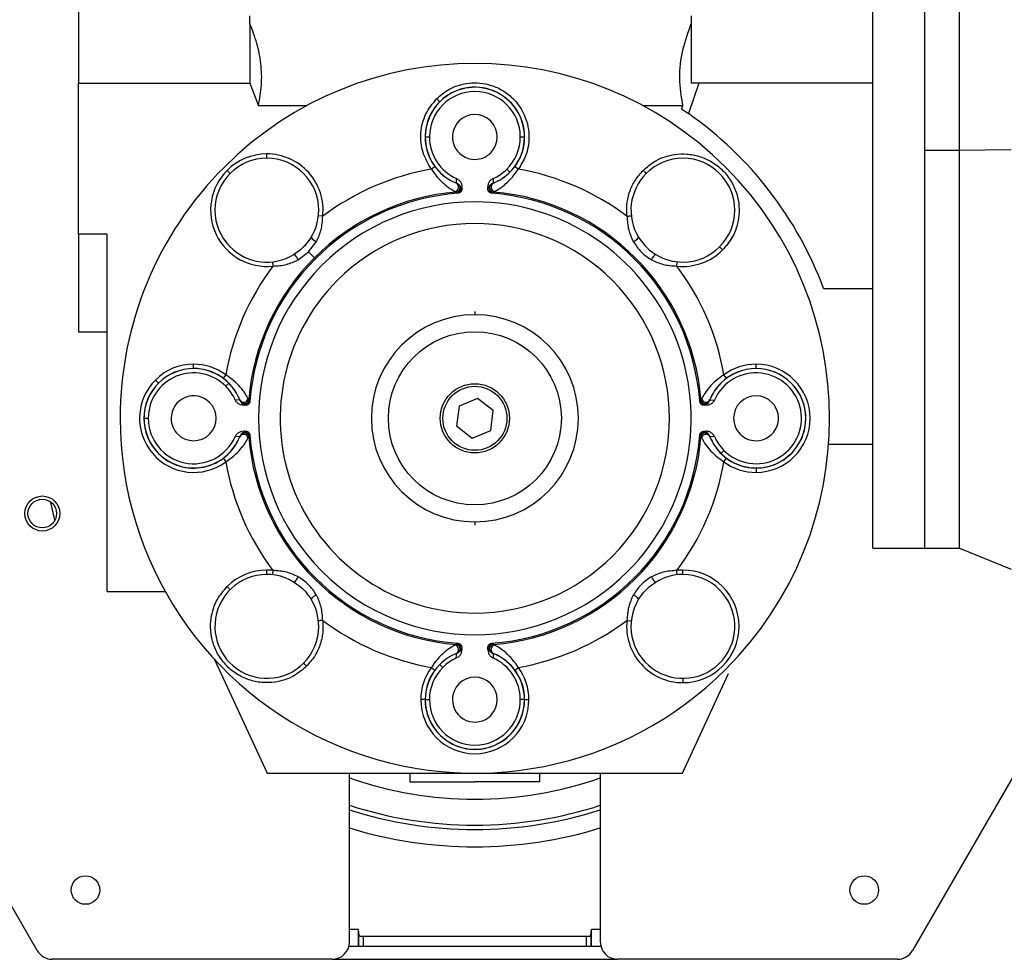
# Model space of a CAD drawing. Header units: millimetres. Extents: x 0 to 420, y 0 to 297.
# Tile 10 of 19: x 128 to 162, y 191 to 222. Entities that reach past the tile are written whole.
import ezdxf

# ---------------------------------------------------------------- set-up
doc = ezdxf.new("R2010")
doc.units = ezdxf.units.MM

msp = doc.modelspace()

# ---------------------------------------------------------------- linework, layer by layer
at = {"color": 7, "linetype": 'Continuous', "lineweight": 25}
for p, q in [((157.2277, 204.4912), (157.2277, 230.961)), ((158.9923, 204.4912), (158.9923, 230.961)), ((158.9923, 218.0172), (158.9923, 230.961)), ((160.1688, 218.0172), (160.1688, 230.961)), ((130.2285, 223.6083), (130.2285, 220.2901)), ((136.0518, 222.3124), (136.0518, 222.5789)), ((151.0514, 222.5789), (151.0514, 222.3124)), ((136.0518, 222.3124), (136.0518, 220.2901)), ((151.0514, 222.3124), (151.0514, 220.2901)), ((130.2285, 215.1621), (130.2285, 220.2901)), ((130.2285, 220.2901), (136.0518, 220.2901)), ((136.0518, 220.2901), (136.3436, 219.5224)), ((151.3174, 220.2901), (150.9627, 219.2552)), ((151.3174, 220.2901), (151.0514, 220.2901)), ((157.2277, 220.2901), (151.3174, 220.2901)), ((142.506, 219.654), (142.5029, 219.6572)), ((137.9863, 219.5224), (136.3436, 219.5224)), ((150.7596, 219.5224), (149.411, 219.5224)), ((150.7596, 219.5224), (150.7266, 219.4169)), ((150.7266, 219.4169), (150.9627, 219.2552)), ((142.012, 218.4614), (142.1546, 218.4614)), ((145.2427, 218.4614), (145.3853, 218.4614)), ((136.6278, 217.7383), (136.6278, 217.8854)), ((158.9923, 204.4912), (158.9923, 218.0172)), ((158.9923, 218.0172), (160.1688, 218.0172)), ((160.1688, 218.0172), (161.9334, 218.0328)), ((160.1688, 204.4912), (160.1688, 218.0172)), ((135.38, 217.2215), (135.276, 217.3255)), ((144.7905, 217.3695), (144.8913, 217.2687)), ((143.0712, 216.8958), (143.0795, 217.0469)), ((143.0723, 216.8905), (143.0712, 216.8958)), ((144.3178, 217.0469), (144.3262, 216.8958)), ((144.325, 216.8905), (144.3262, 216.8958)), ((143.0302, 216.6117), (143.0628, 216.5893)), ((143.0725, 216.5812), (143.0628, 216.5893)), ((143.0832, 216.5785), (143.0725, 216.5812)), ((143.1215, 216.5619), (143.0832, 216.5785)), ((143.1215, 216.5472), (143.1215, 216.5619)), ((143.1578, 216.838), (143.1379, 216.8541)), ((143.1796, 216.8229), (143.1578, 216.838)), ((143.2575, 216.7084), (143.1796, 216.8229)), ((143.2575, 216.7717), (143.2575, 216.6939)), ((144.1398, 216.7084), (144.2178, 216.8229)), ((144.1398, 216.6939), (144.1398, 216.7717)), ((144.2178, 216.8229), (144.2396, 216.838)), ((144.2595, 216.8541), (144.2396, 216.838)), ((144.2758, 216.5472), (144.2759, 216.5619)), ((144.2759, 216.5619), (144.3141, 216.5785)), ((144.3248, 216.5812), (144.3141, 216.5785)), ((144.3346, 216.5893), (144.3248, 216.5812)), ((144.3346, 216.5893), (144.3672, 216.6117)), ((138.5284, 215.7679), (138.3822, 215.7837)), ((131.199, 215.1621), (130.2285, 215.1621)), ((130.2285, 215.1621), (130.2285, 211.8439)), ((131.199, 203.0206), (131.199, 215.1621)), ((138.0445, 214.557), (138.3167, 214.9091)), ((137.6924, 214.2848), (138.0445, 214.557)), ((138.245, 214.3565), (138.0445, 214.557)), ((152.0173, 214.7259), (152.1213, 214.6219)), ((136.8178, 214.2193), (136.8336, 214.0731)), ((138.245, 214.3565), (138.2779, 214.3236)), ((150.5637, 214.0731), (150.5795, 214.2193)), ((155.5509, 213.3145), (157.2277, 213.3145)), ((143.6987, 212.5319), (143.6987, 212.4216)), ((130.2285, 211.8439), (131.199, 211.8439)), ((128.8234, 190.8151), (117.4259, 210.5562)), ((134.1401, 210.5939), (134.1401, 210.741)), ((134.1401, 210.5939), (134.1401, 210.5895)), ((153.2572, 210.5939), (153.2572, 210.741)), ((153.2572, 210.5939), (153.2572, 210.5895)), ((132.9443, 210.0986), (132.8403, 210.2026)), ((135.2326, 210.3812), (135.1452, 210.2629)), ((152.2522, 210.2629), (152.1648, 210.3812)), ((132.9443, 210.0986), (132.9475, 210.0955)), ((135.3328, 210.0955), (135.232, 209.9946)), ((152.0614, 210.0986), (152.0646, 210.0955)), ((135.7057, 209.5303), (135.5546, 209.522)), ((135.7057, 209.5303), (135.711, 209.5292)), ((136.0122, 209.5387), (135.9898, 209.5713)), ((136.0122, 209.5387), (136.0202, 209.529)), ((136.0202, 209.529), (136.023, 209.5183)), ((136.023, 209.5183), (136.0396, 209.48)), ((143.7871, 209.5763), (143.1597, 209.3161)), ((144.3261, 209.163), (143.7871, 209.5763)), ((151.3577, 209.48), (151.3743, 209.5183)), ((151.3771, 209.529), (151.3743, 209.5183)), ((151.3771, 209.529), (151.3851, 209.5387)), ((151.4076, 209.5713), (151.3851, 209.5387)), ((151.6916, 209.5303), (151.6864, 209.5292)), ((151.6916, 209.5303), (151.8427, 209.522)), ((135.7474, 209.4636), (135.7635, 209.4437)), ((135.7635, 209.4437), (135.7786, 209.4219)), ((135.7786, 209.4219), (135.8931, 209.344)), ((135.9076, 209.344), (135.8298, 209.344)), ((136.0396, 209.48), (136.0543, 209.48)), ((143.1597, 209.3161), (143.0713, 208.6426)), ((151.343, 209.48), (151.3577, 209.48)), ((151.5675, 209.344), (151.4898, 209.344)), ((151.6187, 209.4219), (151.5042, 209.344)), ((151.6339, 209.4437), (151.6187, 209.4219)), ((151.6339, 209.4437), (151.6499, 209.4636)), ((131.6583, 208.7081), (131.6531, 209.0415)), ((132.4535, 208.9028), (132.5961, 208.9028)), ((144.2377, 208.4896), (144.3261, 209.163)), ((143.0713, 208.6426), (143.6103, 208.2294)), ((135.7057, 208.2753), (135.5546, 208.2837)), ((135.711, 208.2765), (135.7057, 208.2753)), ((135.7635, 208.3619), (135.7474, 208.342)), ((135.7635, 208.3619), (135.7786, 208.3837)), ((135.7786, 208.3837), (135.8931, 208.4617)), ((135.8298, 208.4617), (135.9076, 208.4617)), ((135.9898, 208.2343), (136.0122, 208.2669)), ((136.0202, 208.2767), (136.0122, 208.2669)), ((136.023, 208.2874), (136.0202, 208.2767)), ((136.023, 208.2874), (136.0396, 208.3256)), ((136.0543, 208.3257), (136.0396, 208.3256)), ((143.6103, 208.2294), (144.2377, 208.4896)), ((151.343, 208.3257), (151.3577, 208.3256)), ((151.3577, 208.3256), (151.3743, 208.2874)), ((151.3771, 208.2767), (151.3743, 208.2874)), ((151.3851, 208.2669), (151.3771, 208.2767)), ((151.3851, 208.2669), (151.4076, 208.2343)), ((151.4898, 208.4617), (151.5675, 208.4617)), ((151.5042, 208.4617), (151.6187, 208.3837)), ((151.6187, 208.3837), (151.6339, 208.3619)), ((151.6499, 208.342), (151.6339, 208.3619)), ((151.6916, 208.2753), (151.6864, 208.2765)), ((151.8427, 208.2837), (151.6916, 208.2753)), ((155.7248, 208.0205), (157.2277, 208.0205)), ((135.1452, 207.5427), (135.2326, 207.4245)), ((152.0646, 207.7102), (152.1654, 207.811)), ((152.1648, 207.4245), (152.2522, 207.5427)), ((153.2572, 207.2117), (153.2572, 207.2162)), ((153.2572, 207.2117), (153.2572, 207.0646)), ((129.4216, 205.4433), (129.2905, 206.0393)), ((143.6987, 205.3841), (143.6987, 205.2737)), ((157.2277, 204.4912), (158.9923, 204.4912)), ((158.9923, 204.4912), (160.1688, 204.4912)), ((160.1688, 204.4912), (161.9334, 203.7782)), ((136.6278, 203.5966), (136.6278, 203.7437)), ((136.8336, 203.7326), (136.8178, 203.5864)), ((150.5795, 203.5864), (150.5637, 203.7326)), ((150.7695, 203.5966), (150.7695, 203.7437)), ((135.38, 203.0798), (135.276, 203.1837)), ((131.199, 203.0206), (133.1722, 203.0206)), ((148.8689, 202.0378), (149.0151, 202.0219)), ((143.0628, 201.2164), (143.0302, 201.1939)), ((143.0628, 201.2164), (143.0725, 201.2244)), ((143.0725, 201.2244), (143.0832, 201.2272)), ((143.1215, 201.2437), (143.0832, 201.2272)), ((143.1215, 201.2585), (143.1215, 201.2437)), ((144.2758, 201.2585), (144.2759, 201.2437)), ((144.3141, 201.2272), (144.2759, 201.2437)), ((144.3141, 201.2272), (144.3248, 201.2244)), ((144.3248, 201.2244), (144.3346, 201.2164)), ((144.3672, 201.1939), (144.3346, 201.2164)), ((143.0712, 200.9099), (143.0723, 200.9151)), ((143.0795, 200.7588), (143.0712, 200.9099)), ((143.1379, 200.9516), (143.1578, 200.9676)), ((143.1796, 200.9828), (143.1578, 200.9676)), ((143.2575, 201.0972), (143.1796, 200.9828)), ((143.2575, 201.1117), (143.2575, 201.0339)), ((144.1398, 201.0339), (144.1398, 201.1117)), ((144.2178, 200.9828), (144.1398, 201.0972)), ((144.2396, 200.9676), (144.2178, 200.9828)), ((144.2396, 200.9676), (144.2595, 200.9516)), ((144.3262, 200.9099), (144.3178, 200.7588)), ((144.325, 200.9151), (144.3262, 200.9099)), ((134.8515, 200.7093), (136.6401, 196.8443)), ((142.5029, 200.5401), (142.506, 200.5369)), ((142.506, 200.5369), (142.6068, 200.4361)), ((142.2203, 200.4367), (142.3386, 200.3493)), ((145.0587, 200.3493), (145.177, 200.4367)), ((150.7573, 196.8443), (152.325, 200.232)), ((164.0926, 200.3737), (158.5739, 190.8151)), ((150.7695, 200.0673), (150.7695, 199.9203)), ((142.0075, 199.3443), (141.8605, 199.3443)), ((142.0075, 199.3443), (142.012, 199.3443)), ((142.012, 199.3443), (142.1546, 199.3443)), ((145.3853, 199.3443), (145.2427, 199.3443)), ((145.3898, 199.3443), (145.3853, 199.3443)), ((145.3898, 199.3443), (145.5369, 199.3443)), ((136.6401, 196.8443), (143.6987, 196.8443)), ((139.4341, 191.1092), (139.4341, 196.8443)), ((141.4927, 196.8443), (141.4927, 196.5502)), ((143.8546, 196.8443), (150.7573, 196.8443)), ((145.9046, 196.5502), (145.9046, 196.8443)), ((147.9633, 196.8443), (147.9633, 191.1092)), ((141.4927, 196.5502), (143.6987, 196.5502)), ((145.9046, 196.5502), (143.6987, 196.5502)), ((139.7282, 191.5361), (139.4341, 191.5361)), ((139.7282, 191.5361), (139.7539, 191.3244)), ((139.7282, 191.5361), (139.7282, 190.9622)), ((147.6434, 191.3244), (147.6691, 191.5361)), ((147.9633, 191.5361), (147.6691, 191.5361)), ((147.6691, 190.9622), (147.6691, 191.5361)), ((139.7539, 190.9622), (139.7539, 191.3244)), ((139.9009, 191.3037), (147.4964, 191.3037)), ((139.9009, 191.3037), (139.9009, 190.9622)), ((147.4964, 190.9622), (147.4964, 191.3037)), ((147.6434, 191.3244), (147.6434, 190.9622)), ((139.4154, 190.9622), (147.9819, 190.9622)), ((138.8459, 190.521), (129.3328, 190.521)), ((138.8459, 190.521), (148.5515, 190.521)), ((158.0645, 190.521), (148.5515, 190.521))]:
    msp.add_line(p, q, dxfattribs=at)
for centre, radius in [((143.6987, 208.9028), 2.9411), ((143.6987, 208.9028), 1.1764), ((143.6987, 208.9028), 1.0882), ((128.9932, 205.6676), 0.5956), ((128.9932, 205.6676), 0.4853), ((130.4638, 192.8739), 0.4853), ((156.9336, 192.8739), 0.4853)]:
    msp.add_circle(centre, radius, dxfattribs=at)
for centre, radius, start, end in [((143.6987, 208.9028), 12.0585, 315, 135), ((143.6987, 218.4614), 1.5441, 0, 180), ((143.6987, 218.4614), 1.6911, 0, 135), ((143.6987, 218.4614), 1.6867, 0, 135), ((143.6987, 218.4614), 1.6911, 135, 248.26154), ((143.6987, 218.4614), 1.6867, 135, 180), ((143.6987, 218.4614), 0.7629, 315, 135), ((143.6987, 208.9028), 12.6467, 20.41621, 54.94349), ((143.6987, 218.4614), 0.7629, 135, 270), ((143.6987, 218.4614), 1.6867, 180, 248.1582), ((143.6987, 218.4614), 1.5441, 180, 246.36088), ((143.6987, 218.4614), 1.6911, 291.73846, 0), ((143.6987, 218.4614), 1.5441, 315, 0), ((143.6987, 218.4614), 1.6867, 315, 0), ((136.6278, 215.9737), 1.9117, 90, 135), ((136.6278, 215.9737), 1.9117, 353.81939, 90), ((143.6987, 218.4614), 0.7629, 270, 315), ((136.6278, 215.9737), 1.7647, 0, 180), ((150.7695, 215.9737), 1.7647, 90, 135), ((150.7695, 215.9737), 1.7647, 270, 90), ((143.6987, 208.9028), 12.0585, 135, 180), ((136.6278, 215.9737), 1.9117, 135, 276.18061), ((143.6987, 208.9028), 8.5942, 99.90504, 126.98448), ((143.6987, 218.4614), 1.5441, 293.63912, 315), ((143.6987, 218.4614), 1.6867, 291.8418, 315), ((143.6987, 208.9028), 8.5942, 53.01552, 80.09496), ((150.7695, 215.9737), 1.7647, 135, 211.49979), ((142.9994, 216.759), 0.1504, 281.82535, 60.98664), ((142.9652, 216.6212), 0.2943, 43.24858, 68.89544), ((142.9634, 216.6173), 0.2941, 48.63354, 68.26154), ((144.4322, 216.6212), 0.2943, 111.10456, 136.75142), ((144.4339, 216.6173), 0.2941, 111.73846, 131.36646), ((144.398, 216.759), 0.1504, 119.01336, 258.17465), ((143.6987, 208.9028), 7.7127, 94.72948, 135), ((143.6987, 208.9028), 7.6661, 94.31771, 135), ((143.0504, 216.7359), 0.1471, 274.82873, 53.49428), ((143.0604, 216.7278), 0.1471, 274.73641, 48.5359), ((143.0681, 216.7256), 0.1479, 275.87821, 41.09459), ((143.1105, 216.7085), 0.147, 274.27547, 359.9753), ((144.2868, 216.7085), 0.147, 194.30352, 265.71437), ((144.3293, 216.7256), 0.1479, 138.90541, 264.12179), ((144.337, 216.7278), 0.1471, 131.4641, 265.26359), ((144.347, 216.7359), 0.1471, 126.50572, 265.17127), ((143.6987, 208.9028), 7.6661, 4.31771, 85.68229), ((143.6987, 208.9028), 7.7127, 4.72948, 85.27052), ((143.6987, 208.9028), 7.3527, 90, 135), ((143.6987, 208.9028), 7.3527, 315, 90), ((136.6278, 215.9737), 1.7647, 180, 225), ((136.6278, 215.9737), 1.7647, 328.50021, 0), ((143.6987, 208.9028), 6.6175, 315, 135), ((138.4116, 215.2221), 0.3271, 211.41129, 253.13818), ((148.9858, 215.2221), 0.3271, 286.86182, 328.58871), ((136.6278, 215.9737), 1.7647, 225, 301.49979), ((150.7695, 215.9737), 1.9117, 263.81939, 315), ((143.6987, 208.9028), 7.7127, 135, 175.27052), ((143.6987, 208.9028), 7.6661, 135, 175.68229), ((137.3794, 214.1899), 0.3271, 16.86182, 58.58871), ((150.018, 214.1899), 0.3271, 121.41129, 163.13818), ((150.7695, 215.9737), 1.7647, 238.50021, 270), ((143.6987, 208.9028), 8.5942, 143.01552, 170.09496), ((143.6987, 208.9028), 7.3527, 135, 315), ((143.6987, 208.9028), 8.5942, 9.90504, 36.98448), ((143.6987, 208.9028), 6.6175, 135, 270), ((143.6987, 208.9028), 3.5188, 90, 270), ((143.6987, 208.9028), 3.5188, 270, 90), ((134.1401, 208.9028), 1.8382, 90, 135), ((134.1401, 208.9028), 1.6911, 90, 135), ((134.1401, 208.9028), 1.6867, 90, 135), ((134.1401, 208.9028), 1.8382, 53.53694, 90), ((134.1401, 208.9028), 1.6911, 21.73846, 90), ((134.1401, 208.9028), 1.6867, 45, 90), ((153.2572, 208.9028), 1.6911, 90, 135), ((153.2572, 208.9028), 1.6867, 90, 135), ((153.2572, 208.9028), 1.8382, 90, 126.46306), ((153.2572, 208.9028), 1.8382, 270, 90), ((153.2572, 208.9028), 1.6911, 45, 90), ((153.2572, 208.9028), 1.6867, 270, 90), ((134.1401, 208.9028), 1.8382, 135, 306.46306), ((134.1401, 208.9028), 1.5441, 45, 180), ((153.2572, 208.9028), 1.5441, 225, 156.36088), ((134.1401, 208.9028), 1.6911, 135, 225), ((134.1401, 208.9028), 1.6867, 135, 180), ((134.1401, 208.9028), 1.5441, 23.63912, 45), ((134.1401, 208.9028), 1.6867, 21.8418, 45), ((153.2572, 208.9028), 1.6911, 135, 158.26154), ((153.2572, 208.9028), 1.6867, 135, 158.1582), ((153.2572, 208.9028), 1.6911, 270, 45), ((134.1401, 208.9028), 0.7629, 45, 180), ((135.9803, 209.6363), 0.2943, 201.10456, 226.75142), ((135.8425, 209.6021), 0.1504, 209.01336, 348.17465), ((135.9842, 209.6381), 0.2941, 201.73846, 221.36646), ((135.8656, 209.5511), 0.1471, 216.50572, 355.17127), ((135.8737, 209.5411), 0.1471, 221.4641, 355.26359), ((135.8759, 209.5334), 0.1479, 228.90541, 354.12179), ((151.5215, 209.5334), 0.1479, 185.87821, 311.09459), ((151.5237, 209.5411), 0.1471, 184.73641, 318.5359), ((151.5317, 209.5511), 0.1471, 184.82873, 323.49428), ((151.5548, 209.6021), 0.1504, 191.82535, 330.98664), ((151.417, 209.6363), 0.2943, 313.24858, 338.89544), ((151.4132, 209.6381), 0.2941, 318.63354, 338.26154), ((153.2572, 208.9028), 0.7629, 45, 225), ((134.1401, 208.9028), 0.7629, 225, 45), ((135.893, 209.491), 0.147, 281.23496, 355.72102), ((151.5043, 209.491), 0.147, 184.27547, 269.9753), ((153.2572, 208.9028), 0.7629, 270, 45), ((143.6987, 208.9028), 12.0585, 180, 315), ((134.1401, 208.9028), 1.6867, 180, 338.1582), ((134.1401, 208.9028), 1.5441, 180, 336.36088), ((134.1401, 208.9028), 0.7629, 180, 225), ((134.1401, 208.9028), 1.6911, 225, 338.26154), ((135.9803, 208.1693), 0.2943, 133.24858, 158.89544), ((135.9842, 208.1675), 0.2941, 138.63354, 158.26154), ((135.8425, 208.2035), 0.1504, 11.82535, 150.98664), ((135.8656, 208.2545), 0.1471, 4.82873, 143.49428), ((135.8737, 208.2645), 0.1471, 4.73641, 138.5359), ((135.8759, 208.2722), 0.1479, 5.87821, 131.09459), ((135.893, 208.3147), 0.147, 4.27547, 89.9753), ((143.6987, 208.9028), 7.7127, 184.72948, 265.27052), ((143.6987, 208.9028), 7.6661, 184.31771, 265.68229), ((143.6987, 208.9028), 7.6661, 274.31771, 355.68229), ((143.6987, 208.9028), 7.7127, 274.72948, 355.27052), ((151.5044, 208.3147), 0.147, 104.30352, 175.71437), ((151.5215, 208.2722), 0.1479, 48.90541, 174.12179), ((151.5237, 208.2645), 0.1471, 41.4641, 175.26359), ((151.5317, 208.2545), 0.1471, 36.50572, 175.17127), ((151.5548, 208.2035), 0.1504, 29.01336, 168.17465), ((151.417, 208.1693), 0.2943, 21.10456, 46.75142), ((151.4132, 208.1675), 0.2941, 21.73846, 41.36646), ((153.2572, 208.9028), 1.6911, 201.73846, 270), ((153.2572, 208.9028), 1.6867, 201.8418, 225), ((153.2572, 208.9028), 1.5441, 203.63912, 225), ((153.2572, 208.9028), 0.7629, 225, 270), ((153.2572, 208.9028), 1.6867, 225, 270), ((143.6987, 208.9028), 8.5942, 189.90504, 216.98448), ((143.6987, 208.9028), 8.5942, 323.01552, 350.09496), ((153.2572, 208.9028), 1.8382, 233.53694, 270), ((143.6987, 208.9028), 6.6175, 270, 315), ((136.6278, 201.832), 1.7647, 58.50021, 315), ((136.6278, 201.832), 1.9117, 90, 135), ((136.6278, 201.832), 1.9117, 83.81939, 90), ((137.3794, 203.6157), 0.3271, 301.41129, 343.13818), ((150.018, 203.6157), 0.3271, 196.86182, 238.58871), ((150.7695, 201.832), 1.7647, 90, 121.49979), ((150.7695, 201.832), 1.9117, 90, 96.18061), ((150.7695, 201.832), 1.9117, 270, 90), ((150.7695, 201.832), 1.7647, 45, 90), ((138.4116, 202.5835), 0.3271, 106.86182, 148.58871), ((150.7695, 201.832), 1.7647, 148.50021, 45), ((148.9858, 202.5835), 0.3271, 31.41129, 73.13818), ((136.6278, 201.832), 1.7647, 360, 31.49979), ((136.6278, 201.832), 1.7647, 315, 360), ((143.6987, 208.9028), 8.5942, 233.01552, 260.09496), ((143.6987, 208.9028), 8.5942, 279.90504, 306.98448), ((150.7695, 201.832), 1.9117, 173.81939, 270), ((142.9994, 201.0467), 0.1504, 299.01336, 78.17465), ((143.0504, 201.0698), 0.1471, 306.50572, 85.17127), ((143.0604, 201.0778), 0.1471, 311.4641, 85.26359), ((143.0681, 201.08), 0.1479, 318.90541, 84.12179), ((143.1105, 201.0971), 0.147, 14.30352, 85.71437), ((144.2868, 201.0972), 0.147, 94.27547, 179.9753), ((144.3293, 201.08), 0.1479, 95.87821, 221.09459), ((144.337, 201.0778), 0.1471, 94.73641, 228.5359), ((144.347, 201.0698), 0.1471, 94.82873, 233.49428), ((144.398, 201.0467), 0.1504, 101.82535, 240.98664), ((143.6987, 199.3443), 1.6911, 111.73846, 135), ((143.6987, 199.3443), 1.6867, 111.8418, 135), ((142.9652, 201.1844), 0.2943, 291.10456, 316.75142), ((142.9634, 201.1883), 0.2941, 291.73846, 311.36646), ((144.4322, 201.1844), 0.2943, 223.24858, 248.89544), ((144.4339, 201.1883), 0.2941, 228.63354, 248.26154), ((143.6987, 199.3443), 1.6911, 0, 68.26154), ((143.6987, 199.3443), 1.6867, 0, 68.1582), ((143.6987, 199.3443), 1.6911, 135, 180), ((143.6987, 199.3443), 1.6867, 135, 180), ((143.6987, 199.3443), 1.5441, 113.63912, 135), ((143.6987, 199.3443), 1.5441, 360, 66.36088), ((143.6987, 199.3443), 1.8382, 143.53694, 180), ((143.6987, 199.3443), 1.5441, 135, 180), ((143.6987, 199.3443), 1.8382, 0, 36.46306), ((143.6987, 199.3443), 0.7629, 135, 180), ((143.6987, 199.3443), 0.7629, 315, 135), ((143.6987, 199.3443), 1.8382, 180, 0), ((143.6987, 199.3443), 1.6911, 180, 315), ((143.6987, 199.3443), 1.6867, 180, 0), ((143.6987, 199.3443), 1.5441, 180, 360), ((143.6987, 199.3443), 0.7629, 180, 315), ((143.6987, 199.3443), 1.6911, 315, 0), ((143.6987, 208.9028), 12.9408, 250.75881, 289.24119), ((143.6987, 208.9028), 13.8231, 252.0305, 270), ((143.6987, 208.9028), 13.9702, 252.226, 287.774), ((143.6987, 208.9028), 13.8231, 270, 287.9695), ((143.6987, 208.9028), 14.5584, 252.96659, 287.03341), ((138.8459, 191.1092), 0.5882, 270, 0), ((148.5515, 191.1092), 0.5882, 180, 270), ((129.3328, 191.1092), 0.5882, 210, 270), ((158.0645, 191.1092), 0.5882, 270, 330)]:
    msp.add_arc(centre, radius, start, end, dxfattribs=at)
for points, knots in [([(136.3436, 219.5224), (136.3857, 219.757), (136.4707, 220.2312), (136.4415, 220.9448), (136.3061, 221.6457), (136.137, 222.089), (136.0518, 222.3124)], [0, 0, 0, 0, 0.2506468, 0.5067801, 0.7513972, 1, 1, 1, 1]), ([(151.0514, 222.3124), (150.9425, 222.0154), (150.7214, 221.4125), (150.6073, 220.4618), (150.7093, 219.833), (150.7596, 219.5224)], [0, 0, 0, 0, 0.32957313, 0.66882693, 1, 1, 1, 1]), ([(142.3989, 219.7612), (142.5301, 219.8725), (142.8237, 220.1216), (143.3183, 220.2827), (143.7833, 220.3109), (144.1725, 220.2527), (144.5579, 220.1044), (144.9088, 219.8667), (145.196, 219.555), (145.3998, 219.1959), (145.5151, 218.8196), (145.5563, 218.3556), (145.4704, 217.8426), (145.2676, 217.5152), (145.177, 217.3689)], [0, 0, 0, 0, 0.09355895, 0.2093455, 0.27596444, 0.34750679, 0.42275393, 0.5000002, 0.57724645, 0.65249357, 0.72403588, 0.79065477, 0.9064412, 1, 1, 1, 1]), ([(142.2203, 217.3689), (142.112, 217.5511), (141.8882, 217.9276), (141.8283, 218.601), (141.9875, 219.258), (142.2647, 219.5971), (142.3989, 219.7612)], [0, 0, 0, 0, 0.241934, 0.4999998, 0.7580657, 1, 1, 1, 1]), ([(142.3989, 219.7612), (142.412, 219.7481), (142.4321, 219.728), (142.4563, 219.7037), (142.473, 219.6871), (142.4864, 219.6737), (142.4993, 219.6607), (142.5015, 219.6586), (142.5029, 219.6572)], [0, 0, 0, 0, 0.2394557, 0.3683594, 0.4999988, 0.6316384, 0.7605426, 1, 1, 1, 1]), ([(149.4178, 217.3255), (149.5562, 217.4426), (149.8697, 217.708), (150.4035, 217.8758), (150.9111, 217.8956), (151.3396, 217.8168), (151.7608, 217.6307), (152.1353, 217.3395), (152.4266, 216.965), (152.6127, 216.5438), (152.6915, 216.1153), (152.6717, 215.6076), (152.5039, 215.0738), (152.2385, 214.7603), (152.1213, 214.6219)], [0, 0, 0, 0, 0.0903185, 0.2045633, 0.27142, 0.3439363, 0.4207857, 0.5000002, 0.5792147, 0.656064, 0.7285803, 0.7954369, 0.9096816, 1, 1, 1, 1]), ([(142.2203, 217.3689), (142.2352, 217.3799), (142.2581, 217.3968), (142.2856, 217.4172), (142.3046, 217.4312), (142.3198, 217.4425), (142.3346, 217.4534), (142.337, 217.4552), (142.3386, 217.4563)], [0, 0, 0, 0, 0.2394568, 0.3683607, 0.5, 0.6316393, 0.7605432, 1, 1, 1, 1]), ([(142.2203, 217.3689), (142.2863, 217.2745), (142.4171, 217.087), (142.6384, 216.8689), (142.8627, 216.7006), (142.9741, 216.6415), (143.0302, 216.6117)], [0, 0, 0, 0, 0.2526512, 0.5014838, 0.7485635, 1, 1, 1, 1]), ([(144.3672, 216.6117), (144.4231, 216.6414), (144.5339, 216.7002), (144.7575, 216.8677), (144.9791, 217.0857), (145.1106, 217.2738), (145.177, 217.3689)], [0, 0, 0, 0, 0.2505195, 0.4965872, 0.7454869, 1, 1, 1, 1]), ([(145.0587, 217.4563), (145.0603, 217.4552), (145.0628, 217.4534), (145.0775, 217.4425), (145.0928, 217.4312), (145.1117, 217.4172), (145.1393, 217.3968), (145.1621, 217.3799), (145.177, 217.3689)], [0, 0, 0, 0, 0.2394568, 0.3683607, 0.5, 0.6316393, 0.7605432, 1, 1, 1, 1]), ([(148.8689, 215.7679), (148.8627, 215.9086), (148.85, 216.1936), (148.953, 216.6137), (149.1361, 217.0056), (149.3247, 217.2197), (149.4178, 217.3255)], [0, 0, 0, 0, 0.2468568, 0.4999998, 0.7531428, 1, 1, 1, 1]), ([(149.4178, 217.3255), (149.4308, 217.3124), (149.451, 217.2923), (149.4752, 217.2681), (149.4918, 217.2514), (149.5052, 217.238), (149.5182, 217.225), (149.5203, 217.2229), (149.5217, 217.2215)], [0, 0, 0, 0, 0.2394557, 0.3683593, 0.4999988, 0.6316384, 0.7605426, 1, 1, 1, 1]), ([(143.072, 216.8918), (143.0918, 216.8827), (143.1322, 216.864), (143.1642, 216.8331), (143.1805, 216.8173)], [0, 0, 0, 0, 0.4893738, 1, 1, 1, 1]), ([(143.0795, 217.0469), (143.1086, 217.0305), (143.1668, 216.9979), (143.2271, 216.9156), (143.2545, 216.8365), (143.2568, 216.7874), (143.2575, 216.7717)], [0, 0, 0, 0, 0.2868805, 0.5736118, 0.8640742, 1, 1, 1, 1]), ([(144.3178, 217.0469), (144.2887, 217.0305), (144.2306, 216.9979), (144.1703, 216.9156), (144.1428, 216.8365), (144.1406, 216.7874), (144.1398, 216.7717)], [0, 0, 0, 0, 0.2868805, 0.5736118, 0.8640743, 1, 1, 1, 1]), ([(144.2168, 216.8173), (144.2332, 216.8331), (144.2651, 216.864), (144.3055, 216.8827), (144.3253, 216.8918)], [0, 0, 0, 0, 0.51062619, 1, 1, 1, 1]), ([(143.2575, 216.6939), (143.2559, 216.6774), (143.2536, 216.6526), (143.2398, 216.6225), (143.2262, 216.6021), (143.2094, 216.5841), (143.1899, 216.5693), (143.1613, 216.5539), (143.1374, 216.5498), (143.1215, 216.5472)], [0, 0, 0, 0, 0.2253858, 0.336865, 0.4482721, 0.5596279, 0.6709313, 0.7821869, 1, 1, 1, 1]), ([(144.2758, 216.5472), (144.2595, 216.55), (144.235, 216.5541), (144.2061, 216.5702), (144.1868, 216.5852), (144.1702, 216.6033), (144.1569, 216.6238), (144.1435, 216.6535), (144.1413, 216.6778), (144.1398, 216.6939)], [0, 0, 0, 0, 0.22487686, 0.33610256, 0.44732794, 0.55855295, 0.6697776, 0.78100193, 1, 1, 1, 1]), ([(138.3167, 214.9091), (138.3756, 215.0399), (138.4963, 215.3077), (138.5175, 215.6121), (138.5284, 215.7679)], [0, 0, 0, 0, 0.4884005, 1, 1, 1, 1]), ([(148.8689, 215.7679), (148.8873, 215.7699), (148.9156, 215.7729), (148.9497, 215.7766), (148.9731, 215.7791), (148.992, 215.7812), (149.0102, 215.7832), (149.0132, 215.7835), (149.0151, 215.7837)], [0, 0, 0, 0, 0.2394568, 0.3683607, 0.5, 0.6316393, 0.7605432, 1, 1, 1, 1]), ([(148.8689, 215.7679), (148.8798, 215.6123), (148.901, 215.3079), (149.0217, 215.0401), (149.0807, 214.9091)], [0, 0, 0, 0, 0.51091289, 1, 1, 1, 1]), ([(138.1324, 215.0517), (138.0768, 214.9703), (137.9714, 214.816), (137.7726, 214.6201), (137.6247, 214.5198), (137.5498, 214.4691)], [0, 0, 0, 0, 0.3552389, 0.6738861, 1, 1, 1, 1]), ([(149.0807, 214.9091), (149.165, 214.7848), (149.3332, 214.5367), (149.5813, 214.3686), (149.705, 214.2848)], [0, 0, 0, 0, 0.5012524, 1, 1, 1, 1]), ([(149.2649, 215.0517), (149.3205, 214.9703), (149.426, 214.816), (149.6247, 214.6201), (149.7727, 214.5198), (149.8475, 214.4691)], [0, 0, 0, 0, 0.355239, 0.6738845, 1, 1, 1, 1]), ([(136.8336, 214.0731), (136.9892, 214.0839), (137.2936, 214.1052), (137.5614, 214.2258), (137.6924, 214.2848)], [0, 0, 0, 0, 0.5109129, 1, 1, 1, 1]), ([(149.705, 214.2848), (149.8357, 214.2259), (150.1035, 214.1052), (150.408, 214.084), (150.5637, 214.0731)], [0, 0, 0, 0, 0.4884005, 1, 1, 1, 1]), ([(135.9898, 209.5713), (135.9601, 209.6272), (135.9013, 209.738), (135.7338, 209.9616), (135.5158, 210.1833), (135.3277, 210.3147), (135.2326, 210.3812)], [0, 0, 0, 0, 0.2505195, 0.4965872, 0.7454869, 1, 1, 1, 1]), ([(152.1648, 210.3812), (152.0703, 210.3152), (151.8829, 210.1844), (151.6648, 209.9631), (151.4965, 209.7388), (151.4374, 209.6274), (151.4076, 209.5713)], [0, 0, 0, 0, 0.2526512, 0.5014838, 0.7485635, 1, 1, 1, 1]), ([(135.8298, 209.344), (135.7956, 209.3473), (135.7273, 209.354), (135.6369, 209.4062), (135.5812, 209.4675), (135.5605, 209.5099), (135.5546, 209.522)], [0, 0, 0, 0, 0.29534192, 0.59076896, 0.88366197, 1, 1, 1, 1]), ([(135.7842, 209.421), (135.7684, 209.4373), (135.7375, 209.4693), (135.7188, 209.5097), (135.7097, 209.5295)], [0, 0, 0, 0, 0.51062619, 1, 1, 1, 1]), ([(151.8427, 209.522), (151.8264, 209.4929), (151.7937, 209.4347), (151.7114, 209.3744), (151.6323, 209.347), (151.5832, 209.3447), (151.5675, 209.344)], [0, 0, 0, 0, 0.2868805, 0.5736118, 0.8640742, 1, 1, 1, 1]), ([(151.6877, 209.5295), (151.6785, 209.5097), (151.6599, 209.4693), (151.6289, 209.4373), (151.6131, 209.421)], [0, 0, 0, 0, 0.4893738, 1, 1, 1, 1]), ([(136.0543, 209.48), (136.0515, 209.4636), (136.0473, 209.4391), (136.0313, 209.4103), (136.0163, 209.3909), (135.9982, 209.3743), (135.9777, 209.361), (135.9479, 209.3477), (135.9237, 209.3455), (135.9076, 209.344)], [0, 0, 0, 0, 0.2248768, 0.33610247, 0.44732781, 0.55855279, 0.6697774, 0.7810017, 1, 1, 1, 1]), ([(151.4898, 209.344), (151.4732, 209.3455), (151.4484, 209.3479), (151.4184, 209.3617), (151.3979, 209.3753), (151.38, 209.3921), (151.3652, 209.4116), (151.3497, 209.4402), (151.3457, 209.4641), (151.343, 209.48)], [0, 0, 0, 0, 0.2253858, 0.336865, 0.4482721, 0.5596279, 0.6709313, 0.7821869, 1, 1, 1, 1]), ([(135.2326, 207.4245), (135.327, 207.4904), (135.5145, 207.6213), (135.7326, 207.8426), (135.9009, 208.0669), (135.96, 208.1782), (135.9898, 208.2343)], [0, 0, 0, 0, 0.2526512, 0.5014838, 0.7485635, 1, 1, 1, 1]), ([(135.8298, 208.4617), (135.7956, 208.4583), (135.7273, 208.4517), (135.6369, 208.3994), (135.5812, 208.3381), (135.5605, 208.2957), (135.5546, 208.2837)], [0, 0, 0, 0, 0.2953418, 0.5907688, 0.8836617, 1, 1, 1, 1]), ([(135.7097, 208.2762), (135.7188, 208.296), (135.7375, 208.3364), (135.7684, 208.3683), (135.7842, 208.3847)], [0, 0, 0, 0, 0.48937381, 1, 1, 1, 1]), ([(135.9076, 208.4617), (135.9241, 208.4601), (135.9489, 208.4578), (135.979, 208.4439), (135.9994, 208.4304), (136.0174, 208.4136), (136.0322, 208.3941), (136.0476, 208.3655), (136.0517, 208.3415), (136.0543, 208.3257)], [0, 0, 0, 0, 0.2253858, 0.336865, 0.4482721, 0.5596279, 0.6709313, 0.7821869, 1, 1, 1, 1]), ([(151.343, 208.3257), (151.3458, 208.342), (151.35, 208.3665), (151.3661, 208.3954), (151.381, 208.4147), (151.3991, 208.4313), (151.4197, 208.4446), (151.4494, 208.458), (151.4737, 208.4602), (151.4898, 208.4617)], [0, 0, 0, 0, 0.2248768, 0.3361025, 0.4473278, 0.5585528, 0.6697774, 0.7810017, 1, 1, 1, 1]), ([(151.4076, 208.2343), (151.4372, 208.1784), (151.496, 208.0676), (151.6636, 207.844), (151.8815, 207.6224), (152.0697, 207.4909), (152.1648, 207.4245)], [0, 0, 0, 0, 0.25051948, 0.49658719, 0.74548693, 1, 1, 1, 1]), ([(151.8427, 208.2837), (151.8264, 208.3128), (151.7937, 208.3709), (151.7114, 208.4312), (151.6323, 208.4587), (151.5832, 208.4609), (151.5675, 208.4617)], [0, 0, 0, 0, 0.2868805, 0.5736119, 0.8640744, 1, 1, 1, 1]), ([(151.6131, 208.3847), (151.6289, 208.3683), (151.6599, 208.3364), (151.6785, 208.296), (151.6877, 208.2762)], [0, 0, 0, 0, 0.5106262, 1, 1, 1, 1]), ([(137.6924, 203.5208), (137.5616, 203.5798), (137.2938, 203.7004), (136.9894, 203.7217), (136.8336, 203.7326)], [0, 0, 0, 0, 0.4884005, 1, 1, 1, 1]), ([(138.3167, 202.8965), (138.2324, 203.0209), (138.0641, 203.2689), (137.8161, 203.437), (137.6924, 203.5208)], [0, 0, 0, 0, 0.5012524, 1, 1, 1, 1]), ([(149.705, 203.5208), (149.5806, 203.4365), (149.3326, 203.2683), (149.1645, 203.0202), (149.0807, 202.8965)], [0, 0, 0, 0, 0.5012524, 1, 1, 1, 1]), ([(150.5637, 203.7326), (150.4082, 203.7217), (150.1037, 203.7005), (149.8359, 203.5798), (149.705, 203.5208)], [0, 0, 0, 0, 0.5109129, 1, 1, 1, 1]), ([(137.9796, 200.4802), (137.8412, 200.363), (137.5277, 200.0976), (136.9939, 199.9298), (136.4862, 199.91), (136.0577, 199.9888), (135.6365, 200.1749), (135.262, 200.4662), (134.9708, 200.8407), (134.7847, 201.2619), (134.7059, 201.6904), (134.7257, 202.198), (134.8935, 202.7318), (135.1589, 203.0453), (135.276, 203.1837)], [0, 0, 0, 0, 0.0903185, 0.2045633, 0.27142, 0.3439363, 0.4207857, 0.5000002, 0.5792147, 0.656064, 0.7285803, 0.7954369, 0.9096816, 1, 1, 1, 1]), ([(137.5498, 203.3366), (137.6312, 203.281), (137.7855, 203.1755), (137.9814, 202.9768), (138.0817, 202.8288), (138.1324, 202.754)], [0, 0, 0, 0, 0.3552389, 0.6738861, 1, 1, 1, 1]), ([(149.2649, 202.754), (149.3205, 202.8353), (149.426, 202.9897), (149.6247, 203.1855), (149.7727, 203.2858), (149.8475, 203.3366)], [0, 0, 0, 0, 0.3552389, 0.6738861, 1, 1, 1, 1]), ([(138.5284, 202.0378), (138.5176, 202.1933), (138.4963, 202.4978), (138.3757, 202.7656), (138.3167, 202.8965)], [0, 0, 0, 0, 0.5109129, 1, 1, 1, 1]), ([(149.0807, 202.8965), (149.0217, 202.7657), (148.9011, 202.498), (148.8798, 202.1935), (148.8689, 202.0378)], [0, 0, 0, 0, 0.4884005, 1, 1, 1, 1]), ([(138.5284, 202.0378), (138.5347, 201.8971), (138.5473, 201.612), (138.4443, 201.1919), (138.2612, 200.8), (138.0727, 200.5859), (137.9796, 200.4802)], [0, 0, 0, 0, 0.2468568, 0.4999998, 0.7531428, 1, 1, 1, 1]), ([(138.5284, 202.0378), (138.51, 202.0358), (138.4817, 202.0327), (138.4477, 202.029), (138.4243, 202.0265), (138.4054, 202.0245), (138.3872, 202.0225), (138.3842, 202.0222), (138.3822, 202.0219)], [0, 0, 0, 0, 0.23945684, 0.36836065, 0.49999999, 0.63163934, 0.76054315, 1, 1, 1, 1]), ([(143.0302, 201.1939), (142.9743, 201.1643), (142.8635, 201.1055), (142.6399, 200.9379), (142.4182, 200.72), (142.2868, 200.5318), (142.2203, 200.4367)], [0, 0, 0, 0, 0.2505195, 0.4965872, 0.7454869, 1, 1, 1, 1]), ([(143.1215, 201.2585), (143.1379, 201.2557), (143.1624, 201.2515), (143.1912, 201.2354), (143.2106, 201.2205), (143.2272, 201.2024), (143.2405, 201.1818), (143.2538, 201.1521), (143.256, 201.1278), (143.2575, 201.1117)], [0, 0, 0, 0, 0.2248769, 0.3361026, 0.4473279, 0.5585529, 0.6697776, 0.7810019, 1, 1, 1, 1]), ([(144.1398, 201.1117), (144.1414, 201.1283), (144.1437, 201.1531), (144.1576, 201.1831), (144.1711, 201.2036), (144.1879, 201.2215), (144.2074, 201.2363), (144.236, 201.2518), (144.26, 201.2558), (144.2758, 201.2585)], [0, 0, 0, 0, 0.2253858, 0.336865, 0.4482721, 0.5596279, 0.6709313, 0.7821869, 1, 1, 1, 1]), ([(145.177, 200.4367), (145.1111, 200.5312), (144.9802, 200.7186), (144.7589, 200.9367), (144.5346, 201.105), (144.4233, 201.1641), (144.3672, 201.1939)], [0, 0, 0, 0, 0.2526512, 0.5014838, 0.7485635, 1, 1, 1, 1]), ([(143.1805, 200.9884), (143.1642, 200.9726), (143.1322, 200.9416), (143.0918, 200.923), (143.072, 200.9138)], [0, 0, 0, 0, 0.5106262, 1, 1, 1, 1]), ([(143.0795, 200.7588), (143.1086, 200.7751), (143.1668, 200.8078), (143.2271, 200.8901), (143.2545, 200.9692), (143.2568, 201.0183), (143.2575, 201.0339)], [0, 0, 0, 0, 0.2868805, 0.5736118, 0.8640743, 1, 1, 1, 1]), ([(144.1398, 201.0339), (144.1432, 200.9998), (144.1498, 200.9314), (144.2021, 200.841), (144.2634, 200.7854), (144.3058, 200.7647), (144.3178, 200.7588)], [0, 0, 0, 0, 0.2953418, 0.5907688, 0.8836617, 1, 1, 1, 1]), ([(144.3253, 200.9138), (144.3055, 200.923), (144.2651, 200.9416), (144.2332, 200.9726), (144.2168, 200.9884)], [0, 0, 0, 0, 0.4893738, 1, 1, 1, 1]), ([(137.9796, 200.4802), (137.9665, 200.4933), (137.9464, 200.5134), (137.9222, 200.5376), (137.9055, 200.5542), (137.8921, 200.5677), (137.8791, 200.5806), (137.877, 200.5828), (137.8756, 200.5842)], [0, 0, 0, 0, 0.23945565, 0.36835932, 0.49999877, 0.6316384, 0.76054259, 1, 1, 1, 1]), ([(139.7539, 191.3244), (139.7559, 191.3221), (139.7597, 191.3173), (139.7863, 191.311), (139.8246, 191.3063), (139.8654, 191.304), (139.8914, 191.3038), (139.9009, 191.3037)], [0, 0, 0, 0, 0.2198511, 0.4397394, 0.6585463, 0.875208, 1, 1, 1, 1]), ([(147.4964, 191.3037), (147.5128, 191.3039), (147.5456, 191.3044), (147.5894, 191.308), (147.6227, 191.3133), (147.6404, 191.3191), (147.6426, 191.3229), (147.6434, 191.3244)], [0, 0, 0, 0, 0.2143712, 0.4287086, 0.6440184, 0.8614028, 1, 1, 1, 1])]:
    msp.add_open_spline(points, degree=3, knots=knots, dxfattribs=at)

doc.saveas('drawing.dxf')
